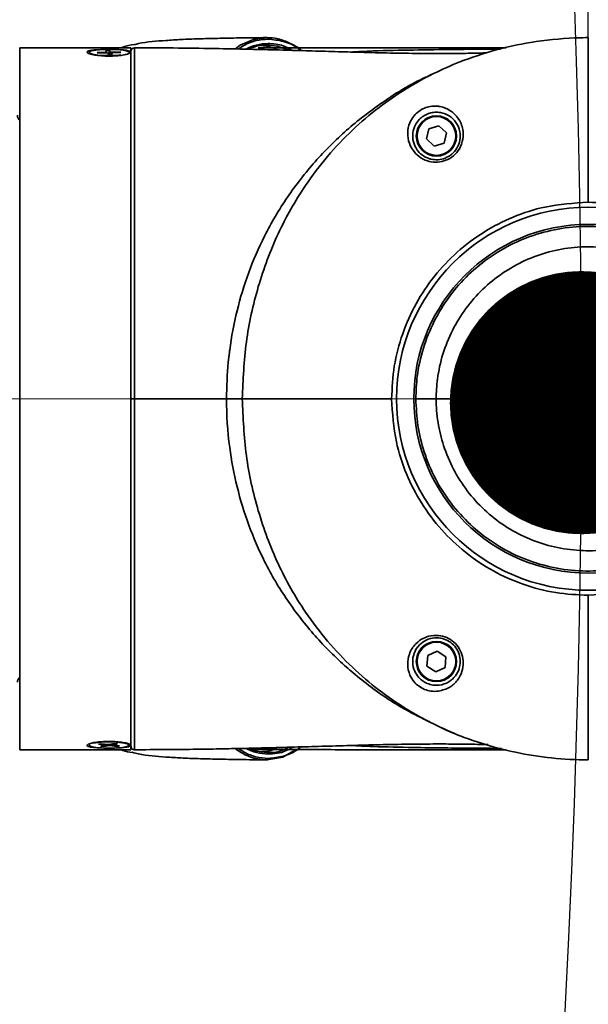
# Model space of a CAD drawing. Header units: millimetres. Extents: x 3 to 297, y 2 to 209.
# Tile 39 of 46: x 178.56 to 180.5, y 151.01 to 154.37. Entities that reach past the tile are written whole.
import ezdxf

# ---------------------------------------------------------------- set-up
doc = ezdxf.new("R2010")
doc.units = ezdxf.units.MM
doc.linetypes.add('CENTERX2', pattern=[20.32, 12.7, -2.54, 2.54, -2.54])
doc.layers.add('尺寸线', color=5, linetype='Continuous')
doc.styles.add('SLDTEXTSTYLE2', font='TXT', dxfattribs={"width": 0.7})
doc.dimstyles.new('SLDDIMSTYLE1', dxfattribs={"dimtxt": 3, "dimasz": 3, "dimexe": 0, "dimexo": 0.0625, "dimgap": 0.75, "dimtad": 2, "dimlfac": 40, "dimrnd": 1e-09, "dimzin": 12, "dimdsep": 46, "dimtxsty": 'SLDTEXTSTYLE2', "dimsah": 1, "dimcen": 0.09, "dimadec": 0, "dimazin": 3, "dimtfac": 1, "dimtmove": 0, "dimatfit": 0, "dimfxl": 0, "dimfrac": 2, "dimtolj": 1, "dimtzin": 12, "dimarcsym": 0})
doc.dimstyles.new('SLDDIMSTYLE2', dxfattribs={"dimtxt": 0.18, "dimasz": 0.9, "dimexe": 0, "dimexo": 0.0625, "dimgap": 0, "dimtad": 0, "dimtih": 1, "dimtoh": 1, "dimdec": 0, "dimrnd": 1e-09, "dimzin": 0, "dimdsep": 46, "dimtxsty": 'Standard', "dimblk1": 'DOT', "dimblk2": 'DOT', "dimsah": 1, "dimcen": 0.09, "dimadec": 0, "dimazin": 0, "dimtfac": 0.9, "dimtdec": 0, "dimtofl": 0, "dimtmove": 0, "dimatfit": 3, "dimldrblk": 'DOT', "dimfxl": 0, "dimfrac": 2, "dimtolj": 1, "dimtzin": 0, "dimarcsym": 0})
doc.dimstyles.new('SLDDIMSTYLE7', dxfattribs={"dimtxt": 3, "dimasz": 3, "dimexe": 0, "dimexo": 0.0625, "dimgap": 0.75, "dimtad": 0, "dimtih": 1, "dimtoh": 1, "dimlfac": 40, "dimrnd": 1e-09, "dimzin": 12, "dimdsep": 46, "dimtxsty": 'SLDTEXTSTYLE2', "dimsah": 1, "dimcen": 0, "dimadec": 0, "dimazin": 3, "dimtfac": 1, "dimtofl": 0, "dimtmove": 0, "dimatfit": 3, "dimfxl": 0, "dimfrac": 2, "dimtolj": 1, "dimtzin": 12, "dimarcsym": 0})

# ---------------------------------------------------------------- blocks, each defined once
blk = doc.blocks.new('_D_5')
at = {"layer": '尺寸线'}
for p, q in [((173.3283, 175.598), (181.8585, 181.6196)), ((181.8585, 181.6196), (192.1752, 181.6196)), ((141.4263, 153.0777), (173.3283, 175.598))]:
    blk.add_line(p, q, dxfattribs=at)
blk.add_solid([(173.3283, 175.598), (176.0387, 176.9604), (175.5197, 177.6957)], dxfattribs=at)
at = {"layer": '尺寸线', "insert": (183.446, 185.4868), "char_height": 3, "attachment_point": 1, "style": 'SLDTEXTSTYLE2'}
blk.add_mtext('R1562', dxfattribs=at)
blk = doc.blocks.new('_D_6')
at = {"layer": '尺寸线'}
for p, q in [((180.4996, 154.0776), (180.4996, 159.3779)), ((183.9496, 154.0776), (183.9496, 159.3779)), ((180.4996, 158.3779), (174.4996, 158.3779)), ((180.4996, 158.3779), (183.9496, 158.3779)), ((183.9496, 158.3779), (192.2629, 158.3779))]:
    blk.add_line(p, q, dxfattribs=at)
for points in [[(180.4996, 158.3779), (177.4996, 158.8279), (177.4996, 157.9279)], [(183.9496, 158.3779), (186.9496, 157.9279), (186.9496, 158.8279)]]:
    blk.add_solid(points, dxfattribs=at)
at = {"layer": '尺寸线', "insert": (187.0254, 162.2451), "char_height": 3, "attachment_point": 1, "rotation": 0, "style": 'SLDTEXTSTYLE2'}
blk.add_mtext('138', dxfattribs=at)
blk = doc.blocks.new('_Dot')
at = {"color": 0, "linetype": 'ByBlock', "lineweight": -2}
blk.add_line((-0.5, 0), (-1, 0), dxfattribs=at)
at = {"color": 0, "linetype": 'ByBlock', "const_width": 0.5}
blk.add_lwpolyline([(-0.25, 0, 1), (0.25, 0, 1)], format="xyb", close=True, dxfattribs=at)

msp = doc.modelspace()

# ---------------------------------------------------------------- hatches: boundary and pattern name
at = {"layer": '尺寸线'}
h = msp.add_hatch(dxfattribs=at)
h.set_pattern_fill('DOTS', color=256, scale=2, style=0)
edge = h.paths.add_edge_path(flags=0)
edge.add_line((146.12455, 191.84399), (146.12455, 157.02679))
edge.add_arc((141.42633, 153.07765), 6.1375, -40.049046, 40.049046, ccw=False)
edge.add_line((146.12455, 149.12852), (146.12455, 114.31131))
edge.add_arc((141.42633, 153.07765), 39.05, 276.910162, 443.089838)

# ---------------------------------------------------------------- linework, layer by layer
at = {"color": 7, "linetype": 'Continuous', "lineweight": 35}
for p, q in [((178.55708, 154.27752), (178.55708, 151.87777)), ((178.56958, 154.27763), (178.92458, 154.27763)), ((178.85498, 154.26243), (178.82159, 154.26166)), ((178.82159, 154.26166), (178.82343, 154.25972)), ((178.82343, 154.25972), (178.85681, 154.2605)), ((178.86238, 154.26794), (178.85002, 154.26766)), ((178.85002, 154.26766), (178.85498, 154.26243)), ((178.85498, 154.26243), (178.85524, 154.26046)), ((178.85681, 154.2605), (178.86177, 154.25528)), ((178.86238, 154.26794), (178.86232, 154.25529)), ((178.86734, 154.26272), (178.86238, 154.26794)), ((178.86661, 154.25539), (178.86734, 154.26272)), ((178.90072, 154.2635), (178.86734, 154.26272)), ((178.86918, 154.26079), (178.86843, 154.25543)), ((178.86918, 154.26079), (178.90256, 154.26156)), ((178.87414, 154.25557), (178.86918, 154.26079)), ((178.90072, 154.2635), (178.89928, 154.26149)), ((178.90256, 154.26156), (178.90072, 154.2635)), ((178.93708, 154.27752), (178.93708, 154.26287)), ((178.93708, 154.26287), (178.93708, 151.89242)), ((178.86177, 154.25528), (178.87414, 154.25557)), ((179.95472, 154.00077), (179.94647, 153.96585)), ((179.98908, 154.01108), (179.95472, 154.00077)), ((180.01519, 153.98648), (179.98908, 154.01108)), ((179.94647, 153.96585), (179.97258, 153.94125)), ((180.00694, 153.95156), (180.01519, 153.98648)), ((179.97258, 153.94125), (180.00694, 153.95156)), ((178.93708, 153.07764), (178.94922, 153.07764)), ((179.97994, 153.07764), (179.91039, 153.07764)), ((179.98344, 152.21494), (179.95115, 152.19931)), ((180.01312, 152.19479), (179.98344, 152.21494)), ((179.95115, 152.19931), (179.94853, 152.16353)), ((180.01051, 152.15901), (180.01312, 152.19479)), ((179.94853, 152.16353), (179.97822, 152.14338)), ((179.97822, 152.14338), (180.01051, 152.15901)), ((178.92458, 151.87765), (178.56958, 151.87765)), ((178.83377, 151.89821), (178.82629, 151.89664)), ((178.82629, 151.89664), (178.85333, 151.89348)), ((178.85333, 151.89348), (178.83313, 151.88925)), ((178.83313, 151.88925), (178.84315, 151.88808)), ((178.86081, 151.89505), (178.83377, 151.89821)), ((178.84315, 151.88808), (178.86334, 151.89231)), ((178.84315, 151.88808), (178.8443, 151.89159)), ((178.85333, 151.89348), (178.85373, 151.89587)), ((178.88101, 151.89928), (178.86081, 151.89505)), ((178.86327, 151.89556), (178.86334, 151.89231)), ((178.86334, 151.89231), (178.89038, 151.88915)), ((178.87082, 151.89388), (178.87029, 151.89703)), ((178.87082, 151.89388), (178.89102, 151.89811)), ((178.89786, 151.89072), (178.87082, 151.89388)), ((178.89102, 151.89811), (178.88101, 151.89928)), ((178.89038, 151.88915), (178.88908, 151.89174)), ((178.89038, 151.88915), (178.89786, 151.89072)), ((178.93708, 151.89242), (178.93708, 151.87777))]:
    msp.add_line(p, q, dxfattribs=at)
at = {"color": 7, "linetype": 'Continuous', "lineweight": 35, "flags": 128}
for points in [[(179.29418, 154.27369), (179.31075, 154.28629), (179.35539, 154.30568), (179.40088, 154.31247), (179.40088, 154.31247), (179.40088, 154.31247)], [(178.93083, 154.26161), (178.93072, 154.2622), (178.92472, 154.26604), (178.91026, 154.26928), (178.88929, 154.27149), (178.86464, 154.27236), (178.83965, 154.27178), (178.81769, 154.26982), (178.80172, 154.26676), (178.7939, 154.263), (178.79529, 154.25906), (178.8057, 154.25545), (178.82373, 154.25268), (178.84693, 154.25112), (178.87218, 154.25097), (178.87218, 154.25097)], [(179.47712, 154.26921), (179.43672, 154.28377), (179.40097, 154.28747), (179.40097, 154.28747), (179.40097, 154.28747)], [(178.87218, 154.25097), (178.89606, 154.25226), (178.90292, 154.25296)], [(179.98183, 151.96081), (180.01407, 151.94456), (180.06069, 151.92546), (180.0607, 151.92546), (180.0607, 151.92546)], [(178.79333, 151.89368), (178.79365, 151.89263), (178.8007, 151.88883), (178.81603, 151.88569), (178.83758, 151.88363), (178.86244, 151.88292), (178.88725, 151.88367), (178.90866, 151.88577), (178.92378, 151.88893), (178.93057, 151.89274), (178.9281, 151.89668), (178.91672, 151.9002), (178.89796, 151.90285), (178.87435, 151.90426), (178.84909, 151.90424), (178.82558, 151.90279), (178.80699, 151.90011), (178.80699, 151.90011)], [(179.33743, 151.88249), (179.35729, 151.87416), (179.40097, 151.86786), (179.40097, 151.86786), (179.40097, 151.86786)], [(179.49371, 151.87331), (179.45583, 151.8518), (179.40088, 151.84286), (179.40088, 151.84286), (179.40088, 151.84286)]]:
    msp.add_lwpolyline(points, dxfattribs=at)
at = {"color": 7, "linetype": 'Continuous', "lineweight": 35}
for centre, radius in [((179.98083, 153.97616), 0.06875), ((179.98083, 153.97616), 0.06625), ((180.49958, 153.07764), 0.6549), ((180.49958, 153.07764), 0.59618), ((179.98083, 152.17916), 0.06875), ((179.98083, 152.17916), 0.06625)]:
    msp.add_circle(centre, radius, dxfattribs=at)
for centre, radius, start, end in [((179.40077, 154.30761), 0.00486, 358.31636, 88.68823), ((178.94958, 154.26514), 0.0125, 92.88462, 180.00004), ((179.40077, 154.29232), 0.00485, 272.36127, 1.76729), ((178.57458, 154.04707), 0.025, 180, 225.573), ((178.57458, 152.10822), 0.025, 134.427, 180), ((178.94958, 151.89015), 0.0125, 179.9999, 272.92012), ((179.40077, 151.84772), 0.00486, 271.31177, 1.68365), ((179.40077, 151.86301), 0.00485, 358.23271, 87.63873)]:
    msp.add_arc(centre, radius, start, end, dxfattribs=at)
for points, knots in [([(178.94969, 154.28854), (178.95404, 154.28968), (178.9888, 154.29875), (179.04254, 154.30179), (179.11067, 154.30634), (179.1694, 154.30841), (179.23562, 154.31012), (179.31354, 154.31155), (179.36969, 154.31214), (179.40088, 154.31247)], [0, 0, 0, 0, 0.0298427, 0.238121, 0.3539171, 0.483233, 0.6276326, 0.7931959, 1, 1, 1, 1]), ([(179.40562, 154.30747), (179.3923, 154.30631), (179.36567, 154.30401), (179.33192, 154.29192), (179.31187, 154.27828), (179.30481, 154.27347)], [0, 0, 0, 0, 0.3930423, 0.7860805, 1, 1, 1, 1]), ([(179.40088, 154.31247), (179.40088, 154.31247), (179.41398, 154.31257), (179.44022, 154.30976), (179.47956, 154.29475), (179.50649, 154.28058), (179.52003, 154.26853), (179.52067, 154.26797)], [0, 0, 0, 0, 0.0000042, 0.3246663, 0.6493272, 0.9834599, 1, 1, 1, 1]), ([(179.51756, 154.26805), (179.51543, 154.26987), (179.49625, 154.28621), (179.45871, 154.30181), (179.4233, 154.30558), (179.40562, 154.30747)], [0, 0, 0, 0, 0.0588633, 0.5301752, 1, 1, 1, 1]), ([(180.49958, 154.31245), (180.49958, 154.31245), (180.49644, 154.31244), (180.48077, 154.31233), (180.41489, 154.31065), (180.31093, 154.29974), (180.17964, 154.27185), (180.10047, 154.24388), (180.0607, 154.22983)], [0, 0, 0, 0, 0.0000031, 0.0209994, 0.1049923, 0.4414925, 0.7194254, 1, 1, 1, 1]), ([(180.49958, 153.74963), (180.49958, 153.79409), (180.49958, 153.87623), (180.49958, 153.98735), (180.49958, 154.07748), (180.49958, 154.14872), (180.49958, 154.20317), (180.49958, 154.24555), (180.49958, 154.27608), (180.49958, 154.29457), (180.49958, 154.30222), (180.49958, 154.30622), (180.49958, 154.30842), (180.49958, 154.31009), (180.49958, 154.31154), (180.49958, 154.31212), (180.49958, 154.31245)], [0, 0, 0, 0, 0.1160314, 0.2143549, 0.2982749, 0.370908, 0.4349514, 0.4926321, 0.5533916, 0.6205812, 0.7020367, 0.7473234, 0.7978976, 0.8543708, 0.919121, 1, 1, 1, 1]), ([(178.56958, 154.27763), (178.56817, 154.27763), (178.56536, 154.27763), (178.56161, 154.27762), (178.55879, 154.2776), (178.55729, 154.27756), (178.55714, 154.27753), (178.55708, 154.27752)], [0, 0, 0, 0, 0.21468535, 0.42937074, 0.64405469, 0.85873725, 1, 1, 1, 1]), ([(178.93708, 154.26287), (178.93686, 154.26221), (178.93622, 154.26029), (178.92908, 154.25688), (178.91385, 154.25316), (178.89273, 154.25036), (178.86782, 154.24904), (178.84182, 154.24956), (178.81799, 154.25189), (178.79943, 154.25552), (178.7884, 154.2597), (178.78585, 154.2637), (178.79107, 154.26675), (178.80165, 154.26906), (178.81705, 154.27077), (178.83898, 154.27188), (178.86458, 154.27221), (178.89024, 154.27172), (178.91274, 154.27034), (178.92902, 154.268), (178.93628, 154.26532), (178.93688, 154.26347), (178.93708, 154.26287)], [0, 0, 0, 0, 0.0268285, 0.0780428, 0.1298058, 0.1829337, 0.2375772, 0.2932653, 0.3491805, 0.4044119, 0.4582149, 0.5104287, 0.5617081, 0.5987462, 0.6463091, 0.700005, 0.7550509, 0.8109076, 0.866704, 0.9215462, 0.9748258, 1, 1, 1, 1]), ([(178.94959, 154.28891), (178.93584, 154.28698), (178.92022, 154.2848), (178.90599, 154.2784), (178.9043, 154.27763)], [0, 0, 0, 0, 0.8808278, 1, 1, 1, 1]), ([(178.93708, 154.27752), (178.93694, 154.27754), (178.93666, 154.27757), (178.93451, 154.27761), (178.93133, 154.27763), (178.92782, 154.27763), (178.9255, 154.27763), (178.92458, 154.27763)], [0, 0, 0, 0, 0.2147006, 0.4294019, 0.6440888, 0.8587714, 1, 1, 1, 1]), ([(178.94958, 154.27384), (178.94958, 154.2738), (178.94958, 154.2737), (178.94957, 154.23502), (178.94955, 154.16297), (178.94953, 154.05941), (178.94949, 153.92778), (178.94944, 153.77239), (178.94936, 153.59693), (178.9493, 153.4545), (178.94925, 153.30832), (178.94922, 153.19837), (178.94922, 153.10452), (178.94922, 153.07764)], [0, 0, 0, 0, 0.07209892, 0.17948392, 0.28687501, 0.39426607, 0.50164806, 0.60903013, 0.71644187, 0.82385333, 0.85044858, 0.95718148, 1, 1, 1, 1]), ([(180.15325, 154.26028), (180.14452, 154.26003), (180.11771, 154.25925), (180.06302, 154.25833), (179.99566, 154.2579), (179.91453, 154.25828), (179.82247, 154.25972), (179.72619, 154.26204), (179.6336, 154.26466), (179.54515, 154.26728), (179.4525, 154.26995), (179.35, 154.27262), (179.23124, 154.27513), (179.09587, 154.27715), (178.99972, 154.27743), (178.9496, 154.27758)], [0, 0, 0, 0, 0.0243415, 0.0746905, 0.1309823, 0.1935654, 0.2757903, 0.3601337, 0.4330179, 0.5061553, 0.5801834, 0.6635005, 0.7610517, 0.8754476, 1, 1, 1, 1]), ([(179.32914, 154.27296), (179.34115, 154.27837), (179.3665, 154.2898), (179.39213, 154.29155), (179.40562, 154.29247)], [0, 0, 0, 0, 0.47392311, 1, 1, 1, 1]), ([(179.40097, 154.28747), (179.40097, 154.28747), (179.39982, 154.28746), (179.3941, 154.28734), (179.37252, 154.28605), (179.35222, 154.27859), (179.33647, 154.2728)], [0, 0, 0, 0, 0.00000795, 0.0530245, 0.26511208, 1, 1, 1, 1]), ([(180.21872, 154.27763), (180.18279, 154.27762), (180.08546, 154.27762), (179.93635, 154.2776), (179.77987, 154.27756), (179.64887, 154.27752), (179.54002, 154.27747), (179.45008, 154.27742), (179.39605, 154.27735), (179.37166, 154.27732)], [0, 0, 0, 0, 0.1272802, 0.3446938, 0.5281119, 0.681457, 0.8086513, 0.9136173, 1, 1, 1, 1]), ([(179.37927, 154.28511), (179.39223, 154.28452), (179.41135, 154.28365), (179.43012, 154.27357), (179.43617, 154.27032)], [0, 0, 0, 0, 0.6778653, 1, 1, 1, 1]), ([(179.40562, 154.29247), (179.42299, 154.29148), (179.45118, 154.28987), (179.47886, 154.27468), (179.48948, 154.26885)], [0, 0, 0, 0, 0.6163181, 1, 1, 1, 1]), ([(179.68575, 154.26323), (179.71184, 154.26449), (179.78257, 154.26791), (179.94785, 154.27112), (180.09306, 154.27284), (180.19226, 154.27309), (180.19804, 154.27311)], [0, 0, 0, 0, 0.1576398, 0.427335, 0.9666095, 1, 1, 1, 1]), ([(180.0607, 154.22983), (180.03082, 154.21712), (179.97105, 154.19172), (179.87676, 154.13913), (179.78313, 154.07489), (179.69231, 153.99767), (179.60755, 153.90821), (179.51918, 153.79177), (179.43545, 153.64366), (179.36812, 153.46255), (179.32576, 153.2723), (179.32022, 153.14253), (179.31746, 153.07764)], [0, 0, 0, 0, 0.08151165, 0.16303458, 0.24456639, 0.32852905, 0.41249111, 0.49645865, 0.62232151, 0.74819355, 0.87410644, 1, 1, 1, 1]), ([(179.96362, 154.18559), (179.9503, 154.17971), (179.891, 154.1535), (179.79294, 154.09099), (179.67221, 153.99863), (179.56399, 153.89022), (179.46939, 153.76897), (179.39373, 153.64117), (179.33726, 153.51009), (179.29744, 153.37924), (179.27993, 153.28651), (179.27236, 153.22754), (179.26603, 153.17232), (179.26459, 153.11945), (179.26345, 153.07763)], [0, 0, 0, 0, 0.0325568, 0.1449418, 0.2569302, 0.3680658, 0.4796239, 0.5906645, 0.6876456, 0.784976, 0.8819806, 0.8878436, 0.9112977, 1, 1, 1, 1]), ([(179.98779, 154.07758), (179.98968, 154.07729), (180.00439, 154.07509), (180.02946, 154.06442), (180.05721, 154.03771), (180.07236, 154.00253), (180.07304, 153.96518), (180.06181, 153.93296), (180.04058, 153.90753), (180.01389, 153.89163), (179.98473, 153.88523), (179.96343, 153.88729), (179.94155, 153.89344), (179.91982, 153.90498), (179.89734, 153.92915), (179.88331, 153.96034), (179.88091, 153.9948), (179.89006, 154.02557), (179.90589, 154.04838), (179.92421, 154.06397), (179.94435, 154.0738), (179.96634, 154.07893), (179.98014, 154.07806), (179.98779, 154.07758)], [0, 0, 0, 0, 0.0100999, 0.0784138, 0.1481878, 0.2221367, 0.2764847, 0.3306632, 0.3789561, 0.4235668, 0.4670422, 0.5112647, 0.5206908, 0.5746667, 0.6287453, 0.689489, 0.7592641, 0.8208867, 0.8623624, 0.8957564, 0.9292298, 0.9608009, 1, 1, 1, 1]), ([(179.99038, 154.05685), (179.98388, 154.0572), (179.9722, 154.05783), (179.95332, 154.05335), (179.93589, 154.04481), (179.92004, 154.03139), (179.90636, 154.01194), (179.89835, 153.98596), (179.90003, 153.95695), (179.91169, 153.93064), (179.93069, 153.91026), (179.94929, 153.90052), (179.96803, 153.89543), (179.98628, 153.8938), (180.0114, 153.89942), (180.03444, 153.91313), (180.05285, 153.93494), (180.06266, 153.96247), (180.06224, 153.99422), (180.04941, 154.02385), (180.02589, 154.04608), (180.00462, 154.05488), (179.992, 154.05663), (179.99038, 154.05685)], [0, 0, 0, 0, 0.0393173, 0.0705422, 0.1033292, 0.1362188, 0.1777245, 0.2402525, 0.3112425, 0.3726507, 0.4268269, 0.4804249, 0.4897444, 0.5333491, 0.5761056, 0.6199532, 0.6674867, 0.7210496, 0.7751915, 0.8496154, 0.9204276, 0.9897973, 1, 1, 1, 1]), ([(179.82759, 153.07764), (179.82939, 153.11489), (179.83303, 153.19045), (179.86233, 153.30012), (179.90869, 153.40443), (179.9717, 153.49859), (180.05023, 153.58156), (180.14077, 153.64966), (180.24237, 153.70165), (180.36204, 153.74095), (180.44999, 153.7465), (180.49958, 153.74963)], [0, 0, 0, 0, 0.1058658, 0.2148017, 0.3206675, 0.4296033, 0.5354691, 0.644405, 0.7502708, 0.8592067, 1, 1, 1, 1]), ([(180.49958, 153.74963), (180.53735, 153.74774), (180.61291, 153.74398), (180.72309, 153.71459), (180.82679, 153.66814), (180.9214, 153.6049), (181.00376, 153.52649), (181.07221, 153.43557), (181.12368, 153.33429), (181.16296, 153.21465), (181.16845, 153.12724), (181.17156, 153.07764)], [0, 0, 0, 0, 0.10740009, 0.21480018, 0.32220026, 0.42960035, 0.53700044, 0.64440053, 0.75180062, 0.8592007, 1, 1, 1, 1]), ([(179.91039, 153.07764), (179.91135, 153.10304), (179.91356, 153.16154), (179.93396, 153.25142), (179.97079, 153.34401), (180.02322, 153.4289), (180.08881, 153.50401), (180.16633, 153.56678), (180.2531, 153.61594), (180.34702, 153.64951), (180.44517, 153.66718), (180.54491, 153.66778), (180.64338, 153.65196), (180.73769, 153.6195), (180.82538, 153.57198), (180.90363, 153.51014), (180.97063, 153.43627), (181.02406, 153.35202), (181.06168, 153.26231), (181.0845, 153.16994), (181.08734, 153.10841), (181.08876, 153.07764)], [0, 0, 0, 0, 0.041179, 0.0948708, 0.1485627, 0.2022545, 0.2559463, 0.3096381, 0.3633299, 0.4170217, 0.4707136, 0.5244054, 0.5780972, 0.631789, 0.6854808, 0.7391726, 0.7928645, 0.8465563, 0.9002481, 0.950124, 1, 1, 1, 1]), ([(181.01922, 153.07764), (181.01922, 153.07764), (181.01922, 153.10475), (181.01488, 153.15906), (180.9955, 153.2405), (180.9621, 153.31963), (180.91504, 153.39394), (180.85593, 153.45909), (180.78692, 153.51363), (180.70958, 153.55554), (180.62641, 153.58417), (180.53956, 153.59812), (180.4516, 153.5976), (180.36502, 153.58201), (180.28219, 153.5524), (180.20566, 153.50904), (180.1373, 153.45369), (180.07943, 153.38744), (180.03325, 153.31257), (180.00057, 153.2309), (179.98325, 153.15165), (179.97994, 153.10003), (179.97994, 153.07764), (179.97994, 153.07764)], [0, 0, 0, 0, 0.0000009, 0.0498764, 0.0997519, 0.1534437, 0.2071355, 0.2608274, 0.3145192, 0.368211, 0.4219028, 0.4755946, 0.5292864, 0.5829783, 0.6366701, 0.6903619, 0.7440537, 0.7977455, 0.8514373, 0.9051292, 0.958821, 0.9999991, 1, 1, 1, 1]), ([(179.26345, 153.07764), (179.25277, 153.07764), (179.23073, 153.07764), (179.18421, 153.07764), (179.12939, 153.07764), (179.07108, 153.07764), (179.01319, 153.07764), (178.9713, 153.07764), (178.94922, 153.07764)], [0, 0, 0, 0, 0.1847135, 0.3812416, 0.5778928, 0.7068974, 0.8454278, 1, 1, 1, 1]), ([(178.94922, 153.07764), (178.94922, 153.07764), (178.94922, 153.01029), (178.94924, 152.87535), (178.94931, 152.67874), (178.94939, 152.49362), (178.94946, 152.32471), (178.94951, 152.17751), (178.94953, 152.05548), (178.94956, 151.96242), (178.94957, 151.90283), (178.94959, 151.8761), (178.94958, 151.88038), (178.94958, 151.8814)], [0, 0, 0, 0, 0.0000008, 0.1073265, 0.2146525, 0.3219884, 0.4293244, 0.5367356, 0.6441466, 0.7515657, 0.8589848, 0.9663779, 1, 1, 1, 1]), ([(179.26345, 153.07763), (179.27242, 153.07763), (179.28956, 153.07763), (179.30845, 153.07764), (179.31746, 153.07764)], [0, 0, 0, 0, 0.5233919, 1, 1, 1, 1]), ([(179.26345, 153.07763), (179.26345, 153.07763), (179.26345, 153.02205), (179.27022, 152.92061), (179.29742, 152.77604), (179.33728, 152.64516), (179.39375, 152.51407), (179.46943, 152.38629), (179.56399, 152.26499), (179.64067, 152.18843), (179.70308, 152.1343), (179.76854, 152.08211), (179.8576, 152.02102), (179.93098, 151.98578), (179.95829, 151.97267)], [0, 0, 0, 0, 0.0000011, 0.1184971, 0.2159608, 0.3137517, 0.4111915, 0.5227412, 0.6348105, 0.7464555, 0.7606592, 0.8174982, 0.9320795, 1, 1, 1, 1]), ([(179.31746, 153.07764), (179.3253, 153.07764), (179.34151, 153.07764), (179.37447, 153.07764), (179.41609, 153.07764), (179.46939, 153.07764), (179.53595, 153.07764), (179.61771, 153.07764), (179.71651, 153.07764), (179.7886, 153.07764), (179.82759, 153.07764)], [0, 0, 0, 0, 0.0811848, 0.1676634, 0.2627429, 0.3694856, 0.4918915, 0.6345477, 0.8022935, 1, 1, 1, 1]), ([(179.31746, 153.07764), (179.32023, 153.01275), (179.32576, 152.88298), (179.36812, 152.69273), (179.43545, 152.51163), (179.51918, 152.36351), (179.60756, 152.24707), (179.69232, 152.15761), (179.78313, 152.08039), (179.87677, 152.01615), (179.97106, 151.96357), (180.03082, 151.93816), (180.0607, 151.92546)], [0, 0, 0, 0, 0.1259085, 0.2517971, 0.3776823, 0.5035512, 0.5875166, 0.6714787, 0.7554386, 0.836975, 0.9184988, 1, 1, 1, 1]), ([(180.49958, 152.40566), (180.46233, 152.40746), (180.38677, 152.4111), (180.2771, 152.4404), (180.17279, 152.48676), (180.07863, 152.54976), (179.99566, 152.62829), (179.92756, 152.71884), (179.87557, 152.82044), (179.83627, 152.94011), (179.83072, 153.02806), (179.82759, 153.07764)], [0, 0, 0, 0, 0.1058658, 0.2148017, 0.3206675, 0.4296033, 0.5354691, 0.644405, 0.7502708, 0.8592067, 1, 1, 1, 1]), ([(181.08876, 153.07764), (181.0878, 153.05225), (181.08559, 152.99375), (181.06519, 152.90387), (181.02836, 152.81127), (180.97594, 152.72639), (180.91034, 152.65127), (180.83283, 152.58851), (180.74605, 152.53934), (180.65214, 152.50577), (180.55398, 152.4881), (180.45424, 152.48751), (180.35577, 152.50333), (180.26146, 152.53578), (180.17378, 152.5833), (180.09552, 152.64515), (180.02853, 152.71901), (179.97509, 152.80327), (179.93747, 152.89298), (179.91465, 152.98535), (179.91181, 153.04688), (179.91039, 153.07764)], [0, 0, 0, 0, 0.041179, 0.0948708, 0.1485627, 0.2022545, 0.2559463, 0.3096381, 0.3633299, 0.4170217, 0.4707136, 0.5244054, 0.5780972, 0.631789, 0.6854808, 0.7391726, 0.7928645, 0.8465563, 0.9002481, 0.950124, 1, 1, 1, 1]), ([(179.97994, 153.07764), (179.97994, 153.07764), (179.97994, 153.05054), (179.98428, 152.99623), (180.00365, 152.91478), (180.03705, 152.83566), (180.08412, 152.76135), (180.14322, 152.6962), (180.21223, 152.64166), (180.28957, 152.59975), (180.37274, 152.57112), (180.45959, 152.55717), (180.54756, 152.55769), (180.63413, 152.57328), (180.71696, 152.60288), (180.79349, 152.64625), (180.86185, 152.7016), (180.91972, 152.76785), (180.9659, 152.84272), (180.99858, 152.92438), (181.0159, 153.00364), (181.01922, 153.05526), (181.01922, 153.07764), (181.01922, 153.07764)], [0, 0, 0, 0, 0.0000009, 0.0498764, 0.0997519, 0.1534437, 0.2071355, 0.2608274, 0.3145192, 0.368211, 0.4219028, 0.4755946, 0.5292864, 0.5829783, 0.6366701, 0.6903619, 0.7440537, 0.7977455, 0.8514373, 0.9051292, 0.958821, 0.9999991, 1, 1, 1, 1]), ([(180.49958, 153.07764), (180.40402, 153.07764), (180.23009, 153.07764), (180.05765, 153.07764), (179.97994, 153.07764)], [0, 0, 0, 0, 0.5493804, 1, 1, 1, 1]), ([(181.17156, 153.07764), (181.16968, 153.03987), (181.16591, 152.96431), (181.13652, 152.85413), (181.09007, 152.75043), (181.02684, 152.65582), (180.94842, 152.57346), (180.85751, 152.50501), (180.75622, 152.45354), (180.63659, 152.41426), (180.54917, 152.40877), (180.49958, 152.40566)], [0, 0, 0, 0, 0.1074001, 0.2148002, 0.3222003, 0.4296004, 0.5370004, 0.6444005, 0.7518006, 0.8592007, 1, 1, 1, 1]), ([(181.01922, 153.07764), (180.92074, 153.07764), (180.74816, 153.07764), (180.57425, 153.07764), (180.49958, 153.07764)], [0, 0, 0, 0, 0.57063643, 1, 1, 1, 1]), ([(180.49958, 152.40566), (180.49958, 152.3612), (180.49958, 152.27906), (180.49958, 152.16794), (180.49958, 152.07781), (180.49958, 152.00656), (180.49958, 151.95212), (180.49958, 151.90973), (180.49958, 151.87921), (180.49958, 151.86072), (180.49958, 151.85307), (180.49958, 151.84907), (180.49958, 151.84687), (180.49958, 151.84519), (180.49958, 151.84375), (180.49958, 151.84317), (180.49958, 151.84284)], [0, 0, 0, 0, 0.1160314, 0.2143549, 0.2982749, 0.370908, 0.4349514, 0.4926321, 0.5533916, 0.6205812, 0.7020367, 0.7473234, 0.7978976, 0.8543708, 0.919121, 1, 1, 1, 1]), ([(179.98778, 152.07775), (179.97926, 152.07727), (179.96394, 152.07641), (179.93991, 152.08307), (179.91985, 152.09445), (179.90201, 152.11143), (179.88705, 152.13618), (179.8803, 152.16885), (179.88629, 152.20629), (179.90618, 152.23871), (179.9365, 152.26095), (179.96237, 152.26826), (179.98683, 152.26911), (180.00943, 152.26532), (180.03585, 152.25133), (180.05643, 152.22993), (180.06942, 152.20337), (180.07383, 152.17363), (180.06876, 152.14267), (180.05304, 152.11329), (180.02662, 152.08801), (180.00115, 152.08128), (179.98778, 152.07775)], [0, 0, 0, 0, 0.0435289, 0.0782587, 0.1130697, 0.1444776, 0.1914168, 0.2580961, 0.3267105, 0.4019151, 0.4569902, 0.5118888, 0.5255769, 0.569559, 0.6134717, 0.656938, 0.7013547, 0.7484654, 0.8002337, 0.8588184, 0.9258714, 1, 1, 1, 1]), ([(179.99038, 152.09847), (179.99041, 152.09848), (180.00249, 152.09991), (180.02332, 152.10748), (180.04597, 152.12779), (180.05919, 152.15264), (180.06342, 152.17884), (180.05948, 152.20416), (180.04818, 152.22687), (180.03035, 152.24524), (180.00756, 152.25732), (179.98811, 152.26067), (179.96711, 152.2601), (179.9449, 152.25399), (179.91908, 152.23523), (179.90244, 152.20787), (179.89775, 152.17636), (179.90376, 152.14885), (179.91669, 152.12777), (179.93131, 152.11395), (179.9425, 152.10725), (179.95467, 152.1019), (179.97021, 152.0975), (179.98314, 152.09812), (179.99038, 152.09847)], [0, 0, 0, 0, 0.0002109, 0.0754429, 0.1432864, 0.2023635, 0.2541266, 0.3008711, 0.3446981, 0.3874561, 0.4306121, 0.473874, 0.4873603, 0.5416314, 0.5965102, 0.6722659, 0.7419954, 0.8097671, 0.8569024, 0.8879325, 0.9162371, 0.92212, 0.9563806, 1, 1, 1, 1]), ([(178.93708, 151.89242), (178.93704, 151.89218), (178.93685, 151.89072), (178.93263, 151.88826), (178.91956, 151.88572), (178.90017, 151.88405), (178.87623, 151.8832), (178.85025, 151.88316), (178.82721, 151.8839), (178.80868, 151.88531), (178.79479, 151.88741), (178.78672, 151.89047), (178.78676, 151.89431), (178.79487, 151.89836), (178.81011, 151.90209), (178.83115, 151.90491), (178.85605, 151.90625), (178.88204, 151.90574), (178.90594, 151.90343), (178.92445, 151.89982), (178.93532, 151.89587), (178.93654, 151.89347), (178.93708, 151.89242)], [0, 0, 0, 0, 0.0099541, 0.06124, 0.1127092, 0.1653411, 0.2195171, 0.2749449, 0.3308878, 0.3738963, 0.4212175, 0.4743925, 0.5262192, 0.5774357, 0.6291889, 0.6823013, 0.7369315, 0.7926142, 0.8485341, 0.90378, 0.9576036, 1, 1, 1, 1]), ([(180.0607, 151.92546), (180.06364, 151.92433), (180.07838, 151.91866), (180.1408, 151.89618), (180.24198, 151.86828), (180.3743, 151.84747), (180.4577, 151.84296), (180.49958, 151.84284), (180.49958, 151.84284)], [0, 0, 0, 0, 0.0209962, 0.1049896, 0.4415078, 0.7194574, 0.9999969, 1, 1, 1, 1]), ([(178.55708, 151.87777), (178.55721, 151.87775), (178.55749, 151.87771), (178.55965, 151.87768), (178.56282, 151.87766), (178.56633, 151.87766), (178.56865, 151.87765), (178.56958, 151.87765)], [0, 0, 0, 0, 0.2147006, 0.4294019, 0.6440888, 0.8587714, 1, 1, 1, 1]), ([(178.90437, 151.87765), (178.90604, 151.8769), (178.91771, 151.87162), (178.93051, 151.8698), (178.94149, 151.86824)], [0, 0, 0, 0, 0.1424359, 1, 1, 1, 1]), ([(178.92458, 151.87765), (178.92598, 151.87766), (178.92879, 151.87766), (178.93254, 151.87767), (178.93536, 151.87769), (178.93686, 151.87773), (178.93702, 151.87776), (178.93708, 151.87777)], [0, 0, 0, 0, 0.2146853, 0.4293707, 0.6440547, 0.8587372, 1, 1, 1, 1]), ([(178.9496, 151.87769), (178.98419, 151.87776), (179.0508, 151.87791), (179.14365, 151.87889), (179.22534, 151.88014), (179.29779, 151.88155), (179.3662, 151.88311), (179.44421, 151.88512), (179.52995, 151.88756), (179.62707, 151.89044), (179.72405, 151.8932), (179.82448, 151.89561), (179.92054, 151.8971), (180.00907, 151.89741), (180.08384, 151.8967), (180.13438, 151.89563), (180.15496, 151.895), (180.15697, 151.89494)], [0, 0, 0, 0, 0.08575297, 0.16514158, 0.23022258, 0.28830541, 0.34483162, 0.3999203, 0.48186313, 0.55759569, 0.64096949, 0.72259069, 0.80673229, 0.87949246, 0.94138441, 0.99427428, 1, 1, 1, 1]), ([(179.40088, 151.84286), (179.40088, 151.84286), (179.39974, 151.84287), (179.39406, 151.84297), (179.37018, 151.84475), (179.33491, 151.85369), (179.30493, 151.87345), (179.29272, 151.88149)], [0, 0, 0, 0, 0.0000047, 0.0312265, 0.156126, 0.6565095, 1, 1, 1, 1]), ([(179.30487, 151.88175), (179.31111, 151.87744), (179.33067, 151.86396), (179.36439, 151.85154), (179.39184, 151.84909), (179.40562, 151.84786)], [0, 0, 0, 0, 0.1893217, 0.593112, 1, 1, 1, 1]), ([(179.40562, 151.86286), (179.39258, 151.86375), (179.36678, 151.86551), (179.34126, 151.87674), (179.32865, 151.88229)], [0, 0, 0, 0, 0.5056128, 1, 1, 1, 1]), ([(179.34087, 151.88105), (179.35343, 151.87869), (179.36699, 151.87615), (179.38053, 151.87846), (179.38154, 151.87863)], [0, 0, 0, 0, 0.9256376, 1, 1, 1, 1]), ([(179.37166, 151.878), (179.39605, 151.87797), (179.44714, 151.87791), (179.53004, 151.87786), (179.62628, 151.87781), (179.74034, 151.87777), (179.87469, 151.87774), (180.03185, 151.87772), (180.14932, 151.8777), (180.21469, 151.8777), (180.21952, 151.8777)], [0, 0, 0, 0, 0.0862998, 0.1807756, 0.2933105, 0.4268485, 0.5843339, 0.7687109, 0.9829236, 1, 1, 1, 1]), ([(179.43716, 151.88497), (179.43414, 151.88312), (179.41552, 151.87168), (179.39642, 151.87122), (179.3804, 151.87083)], [0, 0, 0, 0, 0.161761, 1, 1, 1, 1]), ([(179.40097, 151.86786), (179.40097, 151.86786), (179.4215, 151.8677), (179.44629, 151.86894), (179.47032, 151.88362), (179.47424, 151.88601)], [0, 0, 0, 0, 0.000007, 0.8367235, 1, 1, 1, 1]), ([(179.40562, 151.84786), (179.42315, 151.8497), (179.45825, 151.85339), (179.49573, 151.86891), (179.51501, 151.88522), (179.51738, 151.88723)], [0, 0, 0, 0, 0.4664547, 0.93436, 1, 1, 1, 1]), ([(179.48811, 151.8864), (179.48131, 151.8821), (179.45423, 151.86494), (179.42644, 151.86375), (179.40562, 151.86286)], [0, 0, 0, 0, 0.2511621, 1, 1, 1, 1]), ([(180.2029, 151.88228), (180.17216, 151.8824), (180.07139, 151.88278), (179.92481, 151.88464), (179.78278, 151.88741), (179.71225, 151.89082), (179.68636, 151.89207)], [0, 0, 0, 0, 0.1760839, 0.5773403, 0.8448455, 1, 1, 1, 1]), ([(178.94164, 151.86881), (178.94867, 151.86695), (178.98608, 151.85702), (179.04253, 151.85347), (179.11067, 151.849), (179.1694, 151.84691), (179.23562, 151.8452), (179.31354, 151.84377), (179.36969, 151.84318), (179.40088, 151.84286)], [0, 0, 0, 0, 0.04731845, 0.25184499, 0.3655552, 0.49254165, 0.63434018, 0.79692112, 1, 1, 1, 1])]:
    msp.add_open_spline(points, degree=3, knots=knots, dxfattribs=at)
at = {"layer": '尺寸线', "linetype": 'CENTERX2', "lineweight": 18, "ltscale": 0.375}
msp.add_line((137.74046, 153.07765), (186.88109, 153.07765), dxfattribs=at)
at = {"layer": '尺寸线'}
msp.add_arc((141.42633, 153.07765), 39.05, 276.910162, 83.089838, dxfattribs=at)

# ---------------------------------------------------------------- dimensions: what is measured, and where the dimension line sits
dim = msp.add_radius_dim(center=(141.42633, 153.07765), mpoint=(173.32834, 175.59796), dimstyle='SLDDIMSTYLE7', dxfattribs=at)
dim.commit()
dim.dimension.update_dxf_attribs({"geometry": '_D_5', "text_midpoint": (187.81061, 183.36543), "dimtype": 164})
dim = msp.add_linear_dim(base=(183.94958, 158.3779), p1=(180.49958, 153.07764), p2=(183.94958, 153.07764), angle=0, dimstyle='SLDDIMSTYLE1', dxfattribs=at)
dim.commit()
dim.dimension.update_dxf_attribs({"geometry": '_D_6', "text_midpoint": (189.64411, 158.3779), "dimtype": 160})

# ---------------------------------------------------------------- leaders
msp.add_leader([(180.47632, 153.06434), (185.26429, 144.22462)], dimstyle='SLDDIMSTYLE2', dxfattribs=at)

doc.saveas('drawing.dxf')
